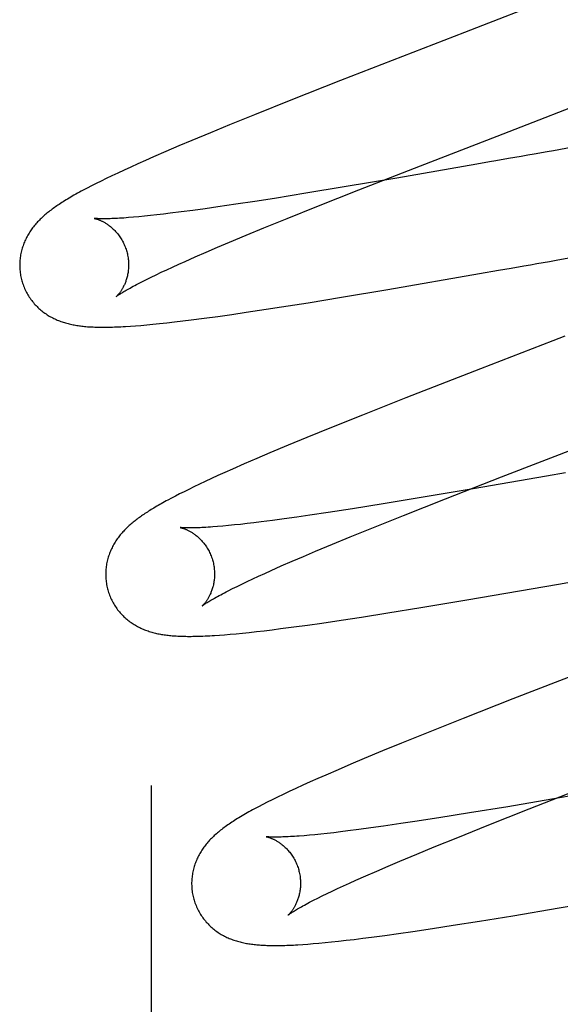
# Model space of a CAD drawing. Header units: inches. Extents: x 0 to 184, y 0 to 119.
# Tile 21 of 115: x 85.7766 to 85.8759, y 43.677 to 43.8579. Entities that reach past the tile are written whole.
import ezdxf

# ---------------------------------------------------------------- set-up
doc = ezdxf.new("R2010")
doc.units = ezdxf.units.IN
doc.header["$LTSCALE"] = 10.121375
doc.header["$MEASUREMENT"] = 0
doc.linetypes.add('HIDDEN', pattern=[0.2, 0.1, -0.1])
doc.layers.add('DEFAULT_2', color=8, linetype='HIDDEN')

msp = doc.modelspace()

# ---------------------------------------------------------------- linework, layer by layer
at = {"layer": 'DEFAULT_2', "color": 8, "linetype": 'HIDDEN'}
for p, q in [((85.80079, 47.76579), (85.80079, 42.26528)), ((85.83556, 43.84671), (85.82644, 43.84312)), ((85.82644, 43.84312), (85.81972, 43.84043)), ((85.81972, 43.84043), (85.81514, 43.83858)), ((85.81163, 43.83713), (85.80826, 43.83573)), ((85.81514, 43.83858), (85.81163, 43.83713)), ((85.80826, 43.83573), (85.80582, 43.8347)), ((85.80348, 43.8337), (85.8012, 43.83271)), ((85.80582, 43.8347), (85.80348, 43.8337)), ((85.87821, 43.83446), (85.87464, 43.83384)), ((85.79973, 43.83206), (85.79833, 43.83144)), ((85.8012, 43.83271), (85.79973, 43.83206)), ((85.86288, 43.83178), (85.86055, 43.83137)), ((85.79462, 43.82973), (85.79353, 43.82922)), ((85.79578, 43.83027), (85.79462, 43.82973)), ((85.79701, 43.83084), (85.79578, 43.83027)), ((85.79833, 43.83144), (85.79701, 43.83084)), ((85.83889, 43.82663), (85.84913, 43.83064)), ((85.86055, 43.83137), (85.84586, 43.82882)), ((85.79156, 43.82826), (85.79066, 43.82782)), ((85.79251, 43.82873), (85.79156, 43.82826)), ((85.79353, 43.82922), (85.79251, 43.82873)), ((85.84586, 43.82882), (85.83623, 43.82718)), ((85.78982, 43.82739), (85.78903, 43.82698)), ((85.79066, 43.82782), (85.78982, 43.82739)), ((85.83623, 43.82718), (85.82915, 43.82601)), ((85.83118, 43.82358), (85.83889, 43.82663)), ((85.81978, 43.82451), (85.81631, 43.82399)), ((85.82342, 43.82508), (85.81978, 43.82451)), ((85.82915, 43.82601), (85.82342, 43.82508)), ((85.80629, 43.82258), (85.80428, 43.82233)), ((85.80842, 43.82286), (85.80629, 43.82258)), ((85.81067, 43.82317), (85.80842, 43.82286)), ((85.81302, 43.8235), (85.81067, 43.82317)), ((85.81631, 43.82399), (85.81302, 43.8235)), ((85.82573, 43.82139), (85.83118, 43.82358)), ((85.7975, 43.82161), (85.79657, 43.82154)), ((85.79848, 43.8217), (85.7975, 43.82161)), ((85.79952, 43.8218), (85.79848, 43.8217)), ((85.80063, 43.82191), (85.79952, 43.8218)), ((85.80179, 43.82204), (85.80063, 43.82191)), ((85.80301, 43.82218), (85.80179, 43.82204)), ((85.80428, 43.82233), (85.80301, 43.82218)), ((85.82145, 43.81965), (85.82573, 43.82139)), ((85.8182, 43.81831), (85.82145, 43.81965)), ((85.81293, 43.81609), (85.81512, 43.81702)), ((85.81512, 43.81702), (85.8182, 43.81831)), ((85.80886, 43.81434), (85.81084, 43.8152)), ((85.81084, 43.8152), (85.81293, 43.81609)), ((85.80582, 43.81298), (85.807, 43.81351)), ((85.807, 43.81351), (85.80886, 43.81434)), ((85.87512, 43.81371), (85.87748, 43.81413)), ((85.80262, 43.8115), (85.80363, 43.81197)), ((85.80363, 43.81197), (85.8047, 43.81247)), ((85.8047, 43.81247), (85.80582, 43.81298)), ((85.86108, 43.81126), (85.86456, 43.81186)), ((85.86456, 43.81186), (85.86689, 43.81227)), ((85.86689, 43.81227), (85.86923, 43.81268)), ((85.79915, 43.8098), (85.79993, 43.81019)), ((85.79993, 43.81019), (85.80076, 43.81061)), ((85.80076, 43.81061), (85.80166, 43.81104)), ((85.80166, 43.81104), (85.80262, 43.8115)), ((85.8442, 43.80834), (85.86108, 43.81126)), ((85.83569, 43.80691), (85.8442, 43.80834)), ((85.82958, 43.80591), (85.83569, 43.80691)), ((85.81821, 43.80415), (85.82187, 43.8047)), ((85.82187, 43.8047), (85.8247, 43.80514)), ((85.8247, 43.80514), (85.82958, 43.80591)), ((85.80505, 43.80238), (85.80656, 43.80256)), ((85.80656, 43.80256), (85.80813, 43.80275)), ((85.80813, 43.80275), (85.81052, 43.80306)), ((85.81052, 43.80306), (85.813, 43.8034)), ((85.813, 43.8034), (85.81557, 43.80376)), ((85.81557, 43.80376), (85.81821, 43.80415)), ((85.79694, 43.8016), (85.79787, 43.80167)), ((85.79787, 43.80167), (85.79887, 43.80175)), ((85.79887, 43.80175), (85.79994, 43.80184)), ((85.79994, 43.80184), (85.80108, 43.80195)), ((85.80108, 43.80195), (85.80231, 43.80208)), ((85.80231, 43.80208), (85.80363, 43.80222)), ((85.80363, 43.80222), (85.80505, 43.80238)), ((85.86126, 43.79378), (85.84754, 43.78842)), ((85.84754, 43.78842), (85.83956, 43.78526)), ((85.83956, 43.78526), (85.83388, 43.78298)), ((85.83388, 43.78298), (85.82936, 43.78114)), ((85.82936, 43.78114), (85.82591, 43.77972)), ((85.82591, 43.77972), (85.82258, 43.77832)), ((85.82017, 43.77729), (85.81785, 43.7763)), ((85.82258, 43.77832), (85.82017, 43.77729)), ((85.81785, 43.7763), (85.81568, 43.77534)), ((85.81182, 43.7736), (85.81068, 43.77307)), ((85.81303, 43.77415), (85.81182, 43.7736)), ((85.81432, 43.77473), (85.81303, 43.77415)), ((85.81568, 43.77534), (85.81432, 43.77473)), ((85.85483, 43.7699), (85.86511, 43.77392)), ((85.87337, 43.77406), (85.8599, 43.77173)), ((85.87684, 43.77467), (85.87337, 43.77406)), ((85.80861, 43.77209), (85.80768, 43.77163)), ((85.80961, 43.77257), (85.80861, 43.77209)), ((85.81068, 43.77307), (85.80961, 43.77257)), ((85.80451, 43.77002), (85.80383, 43.76966)), ((85.80522, 43.77039), (85.80451, 43.77002)), ((85.80599, 43.77079), (85.80522, 43.77039)), ((85.8068, 43.7712), (85.80599, 43.77079)), ((85.80768, 43.77163), (85.8068, 43.7712)), ((85.85036, 43.77011), (85.84336, 43.76896)), ((85.8599, 43.77173), (85.85036, 43.77011)), ((85.84336, 43.76896), (85.83771, 43.76805)), ((85.84708, 43.76683), (85.85483, 43.7699)), ((85.8275, 43.76652), (85.82521, 43.7662)), ((85.8299, 43.76687), (85.8275, 43.76652)), ((85.83326, 43.76737), (85.8299, 43.76687)), ((85.83771, 43.76805), (85.83326, 43.76737)), ((85.84161, 43.76464), (85.84708, 43.76683)), ((85.81393, 43.76488), (85.81296, 43.76479)), ((85.81495, 43.76497), (85.81393, 43.76488)), ((85.81604, 43.76508), (85.81495, 43.76497)), ((85.81718, 43.7652), (85.81604, 43.76508)), ((85.81838, 43.76534), (85.81718, 43.7652)), ((85.81964, 43.76549), (85.81838, 43.76534)), ((85.82095, 43.76565), (85.81964, 43.76549)), ((85.82302, 43.76591), (85.82095, 43.76565)), ((85.82521, 43.7662), (85.82302, 43.76591)), ((85.8373, 43.76289), (85.84161, 43.76464)), ((85.83404, 43.76154), (85.8373, 43.76289)), ((85.83095, 43.76025), (85.83404, 43.76154)), ((85.82665, 43.75841), (85.82874, 43.75931)), ((85.82874, 43.75931), (85.83095, 43.76025)), ((85.82279, 43.75672), (85.82466, 43.75755)), ((85.82466, 43.75755), (85.82665, 43.75841)), ((85.81941, 43.75518), (85.82048, 43.75567)), ((85.82048, 43.75567), (85.82161, 43.75619)), ((85.82161, 43.75619), (85.82279, 43.75672)), ((85.8157, 43.75339), (85.81654, 43.75381)), ((85.81654, 43.75381), (85.81744, 43.75424)), ((85.81744, 43.75424), (85.8184, 43.7547)), ((85.8184, 43.7547), (85.81941, 43.75518)), ((85.85875, 43.75134), (85.87557, 43.75424)), ((85.87557, 43.75424), (85.88021, 43.75505)), ((85.81492, 43.753), (85.8157, 43.75339)), ((85.85029, 43.74992), (85.85875, 43.75134)), ((85.83938, 43.74817), (85.84422, 43.74894)), ((85.84422, 43.74894), (85.85029, 43.74992)), ((85.82697, 43.74636), (85.82949, 43.7467)), ((85.82949, 43.7467), (85.83208, 43.74707)), ((85.83208, 43.74707), (85.83566, 43.7476)), ((85.83566, 43.7476), (85.83938, 43.74817)), ((85.81329, 43.74485), (85.81426, 43.74493)), ((85.81426, 43.74493), (85.81529, 43.74501)), ((85.81529, 43.74501), (85.81638, 43.74511)), ((85.81638, 43.74511), (85.81755, 43.74523)), ((85.81755, 43.74523), (85.81879, 43.74536)), ((85.81879, 43.74536), (85.82011, 43.7455)), ((85.82011, 43.7455), (85.82151, 43.74566)), ((85.82151, 43.74566), (85.82298, 43.74584)), ((85.82298, 43.74584), (85.82453, 43.74604)), ((85.82453, 43.74604), (85.82697, 43.74636)), ((85.86718, 43.73314), (85.85806, 43.72955)), ((85.85806, 43.72955), (85.85134, 43.72686)), ((85.85134, 43.72686), (85.84676, 43.72501)), ((85.84676, 43.72501), (85.84325, 43.72357)), ((85.84325, 43.72357), (85.83988, 43.72216)), ((85.83745, 43.72114), (85.83509, 43.72013)), ((85.83988, 43.72216), (85.83745, 43.72114)), ((85.83509, 43.72013), (85.83281, 43.71914)), ((85.82994, 43.71787), (85.82859, 43.71726)), ((85.83134, 43.71849), (85.82994, 43.71787)), ((85.83281, 43.71914), (85.83134, 43.71849)), ((85.82611, 43.71611), (85.82499, 43.71558)), ((85.82732, 43.71667), (85.82611, 43.71611)), ((85.82859, 43.71726), (85.82732, 43.71667)), ((85.8702, 43.71295), (85.88045, 43.71696)), ((85.88921, 43.71728), (85.87576, 43.71495)), ((85.82209, 43.71416), (85.82126, 43.71373)), ((85.82299, 43.7146), (85.82209, 43.71416)), ((85.82395, 43.71508), (85.82299, 43.7146)), ((85.82499, 43.71558), (85.82395, 43.71508)), ((85.87576, 43.71495), (85.86624, 43.71333)), ((85.82126, 43.71373), (85.82047, 43.71332)), ((85.85925, 43.71218), (85.8536, 43.71128)), ((85.86624, 43.71333), (85.85925, 43.71218)), ((85.86249, 43.70989), (85.8702, 43.71295)), ((85.84916, 43.71059), (85.84663, 43.71022)), ((85.8536, 43.71128), (85.84916, 43.71059)), ((85.83428, 43.70856), (85.83307, 43.70842)), ((85.83554, 43.70871), (85.83428, 43.70856)), ((85.83685, 43.70887), (85.83554, 43.70871)), ((85.83892, 43.70914), (85.83685, 43.70887)), ((85.84111, 43.70943), (85.83892, 43.70914)), ((85.8434, 43.70975), (85.84111, 43.70943)), ((85.84663, 43.71022), (85.8434, 43.70975)), ((85.85705, 43.7077), (85.86249, 43.70989)), ((85.82981, 43.70809), (85.82884, 43.70801)), ((85.83084, 43.70819), (85.82981, 43.70809)), ((85.83193, 43.7083), (85.83084, 43.70819)), ((85.83307, 43.70842), (85.83193, 43.7083)), ((85.85276, 43.70596), (85.85705, 43.7077)), ((85.84952, 43.70462), (85.85276, 43.70596)), ((85.84426, 43.70241), (85.84645, 43.70333)), ((85.84645, 43.70333), (85.84952, 43.70462)), ((85.84021, 43.70065), (85.84218, 43.70151)), ((85.84218, 43.70151), (85.84426, 43.70241)), ((85.83719, 43.6993), (85.83836, 43.69983)), ((85.83836, 43.69983), (85.84021, 43.70065)), ((85.83306, 43.69737), (85.83401, 43.69783)), ((85.83401, 43.69783), (85.83501, 43.6983)), ((85.83501, 43.6983), (85.83607, 43.69879)), ((85.83607, 43.69879), (85.83719, 43.6993)), ((85.8757, 43.69474), (85.89258, 43.69766)), ((85.83058, 43.69614), (85.83134, 43.69653)), ((85.83134, 43.69653), (85.83217, 43.69694)), ((85.83217, 43.69694), (85.83306, 43.69737)), ((85.86718, 43.69331), (85.8757, 43.69474)), ((85.8562, 43.69154), (85.86108, 43.69232)), ((85.86108, 43.69232), (85.86718, 43.69331)), ((85.84621, 43.69004), (85.84883, 43.69042)), ((85.84883, 43.69042), (85.85244, 43.69096)), ((85.85244, 43.69096), (85.8562, 43.69154)), ((85.83389, 43.68849), (85.83518, 43.68863)), ((85.83518, 43.68863), (85.83657, 43.68879)), ((85.83657, 43.68879), (85.83806, 43.68896)), ((85.83806, 43.68896), (85.83962, 43.68916)), ((85.83962, 43.68916), (85.84122, 43.68936)), ((85.84122, 43.68936), (85.84367, 43.68969)), ((85.84367, 43.68969), (85.84621, 43.69004)), ((85.8286, 43.68803), (85.82953, 43.6881)), ((85.82953, 43.6881), (85.83052, 43.68818)), ((85.83052, 43.68818), (85.83157, 43.68827)), ((85.83157, 43.68827), (85.83269, 43.68837)), ((85.83269, 43.68837), (85.83389, 43.68849))]:
    msp.add_line(p, q, dxfattribs=at)
for points in [[(85.87172, 43.86073), (85.86164, 43.85683), (85.86052, 43.8564), (85.8594, 43.85596), (85.85829, 43.85553), (85.83556, 43.84671)], [(85.84913, 43.83064), (85.86538, 43.83694), (85.86649, 43.83737), (85.8676, 43.8378), (85.86872, 43.83823), (85.89335, 43.84779)], [(85.87464, 43.83384), (85.87346, 43.83363), (85.87109, 43.83322)], [(85.86638, 43.83239), (85.86404, 43.83198), (85.86288, 43.83178)], [(85.87109, 43.83322), (85.86991, 43.83301), (85.86873, 43.8328), (85.86756, 43.8326), (85.86638, 43.83239)], [(85.78903, 43.82698), (85.78865, 43.82678), (85.78828, 43.82658), (85.78793, 43.82639), (85.78758, 43.8262), (85.78724, 43.82601), (85.78691, 43.82583), (85.78659, 43.82565), (85.78628, 43.82547), (85.78598, 43.8253), (85.78569, 43.82512), (85.78541, 43.82496), (85.78513, 43.82479), (85.78486, 43.82462), (85.7846, 43.82446), (85.78435, 43.8243), (85.7841, 43.82414), (85.78387, 43.82398), (85.78363, 43.82383), (85.78341, 43.82368), (85.78319, 43.82353), (85.78298, 43.82338), (85.78277, 43.82323), (85.78257, 43.82308), (85.78237, 43.82293), (85.78218, 43.82278), (85.78199, 43.82263), (85.7818, 43.82248), (85.78161, 43.82233), (85.78143, 43.82218), (85.78125, 43.82203), (85.78108, 43.82188), (85.7809, 43.82172), (85.78073, 43.82156), (85.78056, 43.8214), (85.78039, 43.82124), (85.78023, 43.82107), (85.78007, 43.82091), (85.77991, 43.82074), (85.77975, 43.82056), (85.77959, 43.82039), (85.77944, 43.82021), (85.77929, 43.82003), (85.77915, 43.81985), (85.779, 43.81966), (85.77887, 43.81948), (85.77873, 43.81929), (85.7786, 43.8191), (85.77847, 43.81891), (85.77835, 43.81871), (85.77823, 43.81851), (85.77811, 43.81831), (85.77799, 43.8181), (85.77788, 43.81789), (85.77778, 43.81768), (85.77767, 43.81747), (85.77757, 43.81725), (85.77748, 43.81703), (85.77739, 43.81682), (85.77731, 43.81659), (85.77723, 43.81637), (85.77715, 43.81614), (85.77708, 43.81591), (85.77701, 43.81568), (85.77695, 43.81544), (85.77689, 43.8152), (85.77684, 43.81496), (85.77679, 43.81472), (85.77675, 43.81447), (85.77671, 43.81423), (85.77668, 43.81398), (85.77666, 43.81373), (85.77664, 43.81347), (85.77663, 43.81322), (85.77662, 43.81296), (85.77662, 43.81271), (85.77662, 43.81245), (85.77664, 43.81219), (85.77665, 43.81194), (85.77668, 43.81168), (85.77671, 43.81142), (85.77674, 43.81117), (85.77679, 43.81091), (85.77683, 43.81066), (85.77689, 43.8104), (85.77695, 43.81015), (85.77701, 43.80994)], [(85.79033, 43.82139), (85.79032, 43.8214), (85.79033, 43.82139), (85.79034, 43.82139), (85.79037, 43.82139), (85.7904, 43.82138), (85.79043, 43.82137), (85.79047, 43.82136), (85.79052, 43.82135), (85.79057, 43.82134), (85.79063, 43.82132), (85.7907, 43.8213), (85.79077, 43.82128), (85.79084, 43.82126), (85.79092, 43.82123), (85.791, 43.8212), (85.79109, 43.82117), (85.79118, 43.82114), (85.79127, 43.8211), (85.79137, 43.82106), (85.79147, 43.82102), (85.79157, 43.82097), (85.79168, 43.82092), (85.79178, 43.82087), (85.7919, 43.82081), (85.79201, 43.82075), (85.79213, 43.82069), (85.79224, 43.82062), (85.79236, 43.82055), (85.79249, 43.82047), (85.79261, 43.82039), (85.79274, 43.8203), (85.79287, 43.82021), (85.793, 43.82011), (85.79313, 43.82001), (85.79327, 43.81991), (85.7934, 43.8198), (85.79354, 43.81968), (85.79367, 43.81956), (85.79381, 43.81943), (85.79395, 43.8193), (85.79408, 43.81916), (85.79422, 43.81901), (85.79436, 43.81886), (85.79449, 43.8187), (85.79463, 43.81854), (85.79476, 43.81837), (85.79489, 43.81819), (85.79501, 43.81801), (85.79514, 43.81783), (85.79526, 43.81764), (85.79537, 43.81744), (85.79549, 43.81724), (85.7956, 43.81704), (85.7957, 43.81683), (85.7958, 43.81661), (85.79589, 43.8164), (85.79598, 43.81618), (85.79607, 43.81595), (85.79615, 43.81573), (85.79622, 43.8155), (85.79628, 43.8153)], [(85.79657, 43.82154), (85.79572, 43.82147), (85.79531, 43.82145), (85.79492, 43.82142), (85.79455, 43.8214), (85.79419, 43.82138), (85.79386, 43.82137), (85.79354, 43.82135), (85.79324, 43.82134), (85.79296, 43.82134), (85.7927, 43.82133), (85.79245, 43.82133), (85.79222, 43.82132), (85.792, 43.82132), (85.7918, 43.82132), (85.79161, 43.82132), (85.79144, 43.82133), (85.79128, 43.82133), (85.79113, 43.82134), (85.791, 43.82134), (85.79088, 43.82135), (85.79077, 43.82135), (85.79068, 43.82136), (85.79059, 43.82137), (85.79052, 43.82137), (85.79047, 43.82138), (85.79042, 43.82138), (85.79038, 43.82139), (85.79035, 43.82139), (85.79033, 43.82139), (85.79033, 43.82139)], [(85.79628, 43.8153), (85.79633, 43.8151), (85.79639, 43.81487), (85.79644, 43.81463), (85.79648, 43.8144), (85.79652, 43.81416), (85.79655, 43.81393), (85.79657, 43.8137), (85.79659, 43.81346), (85.7966, 43.81323), (85.79661, 43.813), (85.79661, 43.81278), (85.79661, 43.81255), (85.7966, 43.81233), (85.79658, 43.81211), (85.79656, 43.81189), (85.79654, 43.81168), (85.79651, 43.81147), (85.79647, 43.81127), (85.79644, 43.81107), (85.79639, 43.81087), (85.79635, 43.81068), (85.7963, 43.81049), (85.79625, 43.81031), (85.7962, 43.81014), (85.79614, 43.80997), (85.79608, 43.80981), (85.79603, 43.80965), (85.79596, 43.80949), (85.7959, 43.80934), (85.79584, 43.8092), (85.79577, 43.80906), (85.79571, 43.80892), (85.79564, 43.80879), (85.79558, 43.80867), (85.79551, 43.80855), (85.79544, 43.80844), (85.79538, 43.80832), (85.79531, 43.80822), (85.79525, 43.80812), (85.79518, 43.80802), (85.79512, 43.80793), (85.79506, 43.80784), (85.79499, 43.80775), (85.79493, 43.80767), (85.79487, 43.8076), (85.79482, 43.80752), (85.79476, 43.80746), (85.79471, 43.80739), (85.79465, 43.80733), (85.79461, 43.80728), (85.79456, 43.80723), (85.79452, 43.80719), (85.79448, 43.80714), (85.79444, 43.80711), (85.79441, 43.80708), (85.79438, 43.80705), (85.79436, 43.80703), (85.79434, 43.80702), (85.79433, 43.80701), (85.79433, 43.807)], [(85.86923, 43.81268), (85.87041, 43.81289), (85.87158, 43.8131), (85.87276, 43.8133), (85.87394, 43.81351), (85.87512, 43.81371)], [(85.77701, 43.80994), (85.77707, 43.80973), (85.77715, 43.80948), (85.77723, 43.80923), (85.77732, 43.80899), (85.77742, 43.80875), (85.77752, 43.80851), (85.77762, 43.80828), (85.77774, 43.80804), (85.77785, 43.80781), (85.77798, 43.80759), (85.7781, 43.80737), (85.77824, 43.80715), (85.77838, 43.80693), (85.77852, 43.80672), (85.77866, 43.80652), (85.77882, 43.80631), (85.77897, 43.80612), (85.77913, 43.80592), (85.77929, 43.80573), (85.77946, 43.80555), (85.77963, 43.80537), (85.7798, 43.8052), (85.77997, 43.80503), (85.78015, 43.80486), (85.78033, 43.8047), (85.78051, 43.80455), (85.7807, 43.8044), (85.78088, 43.80425), (85.78107, 43.80411), (85.78126, 43.80397), (85.78146, 43.80384), (85.78166, 43.80371), (85.78186, 43.80358), (85.78206, 43.80346), (85.78226, 43.80334), (85.78247, 43.80323), (85.78268, 43.80312), (85.78289, 43.80302), (85.7831, 43.80292), (85.78331, 43.80282), (85.78352, 43.80273), (85.78373, 43.80264), (85.78395, 43.80256), (85.78417, 43.80248), (85.78439, 43.8024), (85.78461, 43.80233), (85.78483, 43.80226), (85.78505, 43.80219), (85.78528, 43.80213), (85.7855, 43.80207), (85.78573, 43.80201), (85.78596, 43.80196), (85.78619, 43.80191), (85.78641, 43.80186), (85.78664, 43.80182), (85.78687, 43.80178), (85.78711, 43.80174), (85.78734, 43.8017), (85.78758, 43.80167), (85.78781, 43.80164), (85.78805, 43.80161), (85.78829, 43.80158), (85.78854, 43.80156), (85.78879, 43.80153), (85.78904, 43.80151), (85.7893, 43.80149), (85.78957, 43.80148), (85.78984, 43.80146), (85.79012, 43.80145), (85.7904, 43.80144), (85.7907, 43.80143), (85.791, 43.80142), (85.7913, 43.80142), (85.79162, 43.80141), (85.79194, 43.80141), (85.79227, 43.80141), (85.7926, 43.80142), (85.79295, 43.80142), (85.7933, 43.80143), (85.79367, 43.80144), (85.79404, 43.80145), (85.79442, 43.80147), (85.79481, 43.80148), (85.79522, 43.8015), (85.79563, 43.80152), (85.79605, 43.80155), (85.79694, 43.8016)], [(85.79433, 43.807), (85.79433, 43.807), (85.79433, 43.80701), (85.79435, 43.80702), (85.79437, 43.80703), (85.7944, 43.80706), (85.79444, 43.80709), (85.79448, 43.80712), (85.79454, 43.80716), (85.79461, 43.80721), (85.79469, 43.80727), (85.79478, 43.80733), (85.79488, 43.80739), (85.79499, 43.80747), (85.79512, 43.80755), (85.79526, 43.80764), (85.79541, 43.80774), (85.79558, 43.80784), (85.79576, 43.80795), (85.79596, 43.80807), (85.79617, 43.80819), (85.7964, 43.80833), (85.79665, 43.80846), (85.7969, 43.80861), (85.79718, 43.80876), (85.79747, 43.80892), (85.79777, 43.80908), (85.79809, 43.80925), (85.79843, 43.80943), (85.79878, 43.80961), (85.79915, 43.8098)], [(85.87674, 43.79977), (85.8745, 43.7989), (85.86126, 43.79378)], [(85.86511, 43.77392), (85.88144, 43.78025), (85.88255, 43.78068), (85.88367, 43.78111), (85.88479, 43.78154), (85.89603, 43.7859)], [(85.80383, 43.76966), (85.80351, 43.76949), (85.8032, 43.76932), (85.8029, 43.76915), (85.80261, 43.76899), (85.80233, 43.76883), (85.80205, 43.76867), (85.80178, 43.76851), (85.80152, 43.76836), (85.80126, 43.7682), (85.80102, 43.76805), (85.80077, 43.7679), (85.80053, 43.76776), (85.8003, 43.76761), (85.80007, 43.76746), (85.79985, 43.76732), (85.79963, 43.76717), (85.79941, 43.76703), (85.7992, 43.76689), (85.79899, 43.76674), (85.79879, 43.7666), (85.79859, 43.76645), (85.79839, 43.76631), (85.79819, 43.76616), (85.798, 43.76602), (85.79781, 43.76587), (85.79763, 43.76572), (85.79744, 43.76557), (85.79726, 43.76542), (85.79708, 43.76527), (85.7969, 43.76511), (85.79673, 43.76496), (85.79655, 43.7648), (85.79638, 43.76464), (85.79621, 43.76448), (85.79605, 43.76431), (85.79588, 43.76414), (85.79572, 43.76397), (85.79556, 43.7638), (85.79541, 43.76362), (85.79525, 43.76344), (85.7951, 43.76326), (85.79496, 43.76308), (85.79482, 43.7629), (85.79468, 43.76271), (85.79454, 43.76252), (85.79441, 43.76233), (85.79428, 43.76214), (85.79415, 43.76194), (85.79403, 43.76174), (85.79391, 43.76154), (85.7938, 43.76133), (85.79368, 43.76112), (85.79358, 43.76091), (85.79347, 43.7607), (85.79337, 43.76048), (85.79328, 43.76026), (85.79319, 43.76004), (85.7931, 43.75982), (85.79302, 43.7596), (85.79295, 43.75937), (85.79287, 43.75914), (85.79281, 43.75891), (85.79274, 43.75867), (85.79269, 43.75843), (85.79263, 43.75819), (85.79259, 43.75794), (85.79254, 43.7577), (85.79251, 43.75745), (85.79248, 43.7572), (85.79245, 43.75695), (85.79243, 43.75669), (85.79242, 43.75644), (85.79241, 43.75618), (85.79241, 43.75593), (85.79241, 43.75567), (85.79243, 43.75541), (85.79244, 43.75515), (85.79247, 43.75489), (85.7925, 43.75464), (85.79253, 43.75438), (85.79258, 43.75412), (85.79263, 43.75387), (85.79268, 43.75361), (85.79274, 43.75336), (85.7928, 43.75315)], [(85.80612, 43.7646), (85.80612, 43.7646), (85.80611, 43.7646), (85.80612, 43.7646), (85.80613, 43.7646), (85.80616, 43.7646), (85.80618, 43.76459), (85.80622, 43.76458), (85.80626, 43.76457), (85.80631, 43.76456), (85.80636, 43.76455), (85.80642, 43.76453), (85.80648, 43.76451), (85.80655, 43.76449), (85.80663, 43.76447), (85.8067, 43.76444), (85.80679, 43.76441), (85.80687, 43.76438), (85.80696, 43.76435), (85.80706, 43.76431), (85.80715, 43.76427), (85.80725, 43.76423), (85.80735, 43.76418), (85.80746, 43.76413), (85.80757, 43.76408), (85.80768, 43.76402), (85.80779, 43.76396), (85.80791, 43.7639), (85.80803, 43.76383), (85.80815, 43.76376), (85.80827, 43.76368), (85.8084, 43.7636), (85.80853, 43.76351), (85.80865, 43.76342), (85.80879, 43.76333), (85.80892, 43.76323), (85.80905, 43.76312), (85.80919, 43.76301), (85.80932, 43.76289), (85.80946, 43.76277), (85.80959, 43.76265), (85.80973, 43.76251), (85.80987, 43.76237), (85.81001, 43.76223), (85.81014, 43.76207), (85.81028, 43.76191), (85.81041, 43.76175), (85.81054, 43.76158), (85.81067, 43.76141), (85.8108, 43.76123), (85.81093, 43.76104), (85.81105, 43.76085), (85.81116, 43.76065), (85.81128, 43.76045), (85.81139, 43.76025), (85.81149, 43.76004), (85.81159, 43.75982), (85.81168, 43.75961), (85.81177, 43.75939), (85.81186, 43.75916), (85.81194, 43.75894), (85.81201, 43.75871), (85.81207, 43.75851)], [(85.81296, 43.76479), (85.81206, 43.76472), (85.81163, 43.76469), (85.81122, 43.76466), (85.81083, 43.76464), (85.81045, 43.76462), (85.81009, 43.7646), (85.80974, 43.76458), (85.80942, 43.76457), (85.80911, 43.76456), (85.80882, 43.76455), (85.80854, 43.76454), (85.80829, 43.76454), (85.80805, 43.76453), (85.80783, 43.76453), (85.80762, 43.76453), (85.80743, 43.76453), (85.80725, 43.76454), (85.80709, 43.76454), (85.80694, 43.76454), (85.80681, 43.76455), (85.80668, 43.76456), (85.80658, 43.76456), (85.80648, 43.76457), (85.80639, 43.76457), (85.80632, 43.76458), (85.80626, 43.76459), (85.80621, 43.76459), (85.80617, 43.7646), (85.80615, 43.7646), (85.80613, 43.7646), (85.80612, 43.7646)], [(85.81207, 43.75851), (85.81212, 43.75831), (85.81218, 43.75807), (85.81223, 43.75784), (85.81227, 43.7576), (85.81231, 43.75737), (85.81234, 43.75713), (85.81236, 43.7569), (85.81238, 43.75667), (85.81239, 43.75643), (85.8124, 43.7562), (85.8124, 43.75598), (85.8124, 43.75575), (85.81239, 43.75553), (85.81237, 43.75531), (85.81235, 43.75509), (85.81233, 43.75488), (85.8123, 43.75467), (85.81226, 43.75446), (85.81222, 43.75426), (85.81218, 43.75406), (85.81214, 43.75387), (85.81209, 43.75369), (85.81204, 43.75351), (85.81198, 43.75333), (85.81193, 43.75316), (85.81187, 43.753), (85.81181, 43.75284), (85.81175, 43.75269), (85.81169, 43.75254), (85.81162, 43.75239), (85.81156, 43.75225), (85.81149, 43.75212), (85.81143, 43.75199), (85.81136, 43.75186), (85.81129, 43.75174), (85.81123, 43.75163), (85.81116, 43.75152), (85.81109, 43.75141), (85.81103, 43.75131), (85.81096, 43.75121), (85.8109, 43.75112), (85.81084, 43.75103), (85.81078, 43.75095), (85.81071, 43.75087), (85.81065, 43.75079), (85.8106, 43.75072), (85.81054, 43.75065), (85.81049, 43.75059), (85.81044, 43.75053), (85.81039, 43.75048), (85.81034, 43.75043), (85.8103, 43.75039), (85.81026, 43.75035), (85.81023, 43.75031), (85.8102, 43.75028), (85.81017, 43.75026), (85.81015, 43.75024), (85.81013, 43.75022), (85.81012, 43.75021), (85.81012, 43.75021)], [(85.7928, 43.75315), (85.79286, 43.75293), (85.79294, 43.75269), (85.79302, 43.75244), (85.79311, 43.7522), (85.79321, 43.75196), (85.79331, 43.75172), (85.79342, 43.75148), (85.79353, 43.75125), (85.79365, 43.75102), (85.79377, 43.75079), (85.7939, 43.75057), (85.79403, 43.75035), (85.79417, 43.75014), (85.79431, 43.74993), (85.79446, 43.74972), (85.79461, 43.74952), (85.79476, 43.74932), (85.79492, 43.74913), (85.79508, 43.74894), (85.79525, 43.74875), (85.79542, 43.74858), (85.79559, 43.7484), (85.79577, 43.74823), (85.79594, 43.74807), (85.79612, 43.74791), (85.79631, 43.74775), (85.79649, 43.7476), (85.79668, 43.74745), (85.79687, 43.74731), (85.79706, 43.74717), (85.79726, 43.74704), (85.79745, 43.74691), (85.79766, 43.74679), (85.79786, 43.74666), (85.79806, 43.74655), (85.79827, 43.74643), (85.79848, 43.74633), (85.79869, 43.74622), (85.79889, 43.74612), (85.79911, 43.74603), (85.79932, 43.74594), (85.79953, 43.74585), (85.79975, 43.74576), (85.79997, 43.74568), (85.80019, 43.74561), (85.80041, 43.74553), (85.80063, 43.74546), (85.80086, 43.7454), (85.80108, 43.74533), (85.80131, 43.74527), (85.80153, 43.74522), (85.80176, 43.74516), (85.80199, 43.74511), (85.80222, 43.74507), (85.80245, 43.74502), (85.80268, 43.74498), (85.80291, 43.74494), (85.80314, 43.74491), (85.80338, 43.74488), (85.80362, 43.74484), (85.80386, 43.74482), (85.8041, 43.74479), (85.80435, 43.74476), (85.8046, 43.74474), (85.80485, 43.74472), (85.80511, 43.7447), (85.80538, 43.74469), (85.80565, 43.74467), (85.80593, 43.74466), (85.80622, 43.74465), (85.80652, 43.74464), (85.80682, 43.74463), (85.80713, 43.74463), (85.80744, 43.74462), (85.80777, 43.74462), (85.8081, 43.74462), (85.80844, 43.74463), (85.80879, 43.74463), (85.80915, 43.74464), (85.80952, 43.74465), (85.8099, 43.74466), (85.81028, 43.74468), (85.81068, 43.7447), (85.81109, 43.74472), (85.81151, 43.74474), (85.81194, 43.74476), (85.81238, 43.74479), (85.81329, 43.74485)], [(85.81012, 43.75021), (85.81013, 43.75022), (85.81014, 43.75023), (85.81016, 43.75025), (85.81019, 43.75027), (85.81023, 43.7503), (85.81028, 43.75033), (85.81034, 43.75038), (85.81041, 43.75043), (85.81049, 43.75048), (85.81058, 43.75054), (85.81068, 43.75061), (85.8108, 43.75069), (85.81092, 43.75077), (85.81106, 43.75086), (85.81121, 43.75095), (85.81138, 43.75105), (85.81156, 43.75116), (85.81175, 43.75128), (85.81196, 43.7514), (85.81218, 43.75153), (85.81242, 43.75166), (85.81268, 43.75181), (85.81295, 43.75196), (85.81324, 43.75211), (85.81354, 43.75228), (85.81386, 43.75245), (85.8142, 43.75263), (85.81455, 43.75281), (85.81492, 43.753)], [(85.90333, 43.74716), (85.89325, 43.74326), (85.89213, 43.74283), (85.89102, 43.74239), (85.8899, 43.74196), (85.86718, 43.73314)], [(85.82047, 43.71332), (85.8201, 43.71312), (85.81973, 43.71293), (85.81938, 43.71274), (85.81904, 43.71255), (85.81871, 43.71237), (85.81838, 43.71218), (85.81807, 43.71201), (85.81776, 43.71183), (85.81746, 43.71165), (85.81717, 43.71148), (85.81689, 43.71131), (85.81661, 43.71114), (85.81634, 43.71097), (85.81607, 43.71081), (85.81581, 43.71064), (85.81556, 43.71048), (85.81531, 43.71031), (85.81507, 43.71015), (85.81483, 43.70999), (85.8146, 43.70982), (85.81438, 43.70966), (85.81415, 43.7095), (85.81394, 43.70934), (85.81372, 43.70917), (85.81352, 43.70901), (85.81331, 43.70885), (85.81311, 43.70868), (85.81292, 43.70852), (85.81273, 43.70835), (85.81254, 43.70819), (85.81236, 43.70802), (85.81218, 43.70785), (85.812, 43.70768), (85.81183, 43.70751), (85.81166, 43.70734), (85.8115, 43.70717), (85.81134, 43.70699), (85.81118, 43.70681), (85.81103, 43.70663), (85.81088, 43.70645), (85.81073, 43.70627), (85.81059, 43.70608), (85.81045, 43.7059), (85.81032, 43.70571), (85.81018, 43.70552), (85.81005, 43.70532), (85.80993, 43.70513), (85.80981, 43.70493), (85.80969, 43.70472), (85.80957, 43.70451), (85.80946, 43.70431), (85.80935, 43.70409), (85.80925, 43.70388), (85.80915, 43.70367), (85.80906, 43.70345), (85.80897, 43.70323), (85.80889, 43.70301), (85.80881, 43.70278), (85.80873, 43.70256), (85.80866, 43.70233), (85.80859, 43.70209), (85.80853, 43.70186), (85.80847, 43.70162), (85.80842, 43.70138), (85.80837, 43.70114), (85.80833, 43.70089), (85.8083, 43.70064), (85.80827, 43.70039), (85.80824, 43.70014), (85.80822, 43.69989), (85.80821, 43.69964), (85.8082, 43.69938), (85.8082, 43.69913), (85.80821, 43.69887), (85.80822, 43.69861), (85.80823, 43.69836), (85.80826, 43.6981), (85.80829, 43.69784), (85.80832, 43.69758), (85.80837, 43.69733), (85.80842, 43.69707), (85.80847, 43.69682), (85.80853, 43.69657), (85.80859, 43.69636)], [(85.82884, 43.70801), (85.82794, 43.70794), (85.82751, 43.70791), (85.82709, 43.70788), (85.8267, 43.70785), (85.82632, 43.70783), (85.82595, 43.70781), (85.82561, 43.70779), (85.82528, 43.70778), (85.82496, 43.70777), (85.82466, 43.70776), (85.82438, 43.70775), (85.82412, 43.70774), (85.82387, 43.70774), (85.82364, 43.70774), (85.82342, 43.70774), (85.82322, 43.70774), (85.82304, 43.70774), (85.82288, 43.70775), (85.82273, 43.70775), (85.82259, 43.70776), (85.82247, 43.70776), (85.82236, 43.70777), (85.82227, 43.70778), (85.82218, 43.70778), (85.82211, 43.70779), (85.82205, 43.7078), (85.822, 43.7078), (85.82196, 43.70781), (85.82194, 43.70781), (85.82192, 43.70781), (85.82191, 43.70781)], [(85.82191, 43.70781), (85.82191, 43.70781), (85.82191, 43.70781), (85.82193, 43.70781), (85.82195, 43.7078), (85.82198, 43.7078), (85.82201, 43.70779), (85.82206, 43.70778), (85.8221, 43.70777), (85.82216, 43.70776), (85.82222, 43.70774), (85.82228, 43.70772), (85.82235, 43.7077), (85.82242, 43.70768), (85.8225, 43.70765), (85.82259, 43.70762), (85.82267, 43.70759), (85.82276, 43.70755), (85.82286, 43.70752), (85.82295, 43.70748), (85.82305, 43.70743), (85.82316, 43.70739), (85.82326, 43.70734), (85.82337, 43.70728), (85.82348, 43.70723), (85.82359, 43.70717), (85.82371, 43.7071), (85.82383, 43.70703), (85.82395, 43.70696), (85.82407, 43.70688), (85.8242, 43.7068), (85.82432, 43.70672), (85.82445, 43.70663), (85.82459, 43.70653), (85.82472, 43.70643), (85.82485, 43.70632), (85.82499, 43.70621), (85.82512, 43.7061), (85.82526, 43.70598), (85.82539, 43.70585), (85.82553, 43.70571), (85.82567, 43.70557), (85.8258, 43.70543), (85.82594, 43.70528), (85.82607, 43.70512), (85.82621, 43.70495), (85.82634, 43.70478), (85.82647, 43.70461), (85.8266, 43.70443), (85.82672, 43.70424), (85.82684, 43.70405), (85.82696, 43.70386), (85.82707, 43.70366), (85.82718, 43.70345), (85.82728, 43.70324), (85.82738, 43.70303), (85.82748, 43.70281), (85.82757, 43.70259), (85.82765, 43.70237), (85.82773, 43.70214), (85.8278, 43.70191), (85.82786, 43.70171)], [(85.82786, 43.70171), (85.82791, 43.70152), (85.82797, 43.70128), (85.82802, 43.70105), (85.82806, 43.70081), (85.8281, 43.70058), (85.82813, 43.70034), (85.82815, 43.70011), (85.82817, 43.69988), (85.82819, 43.69964), (85.82819, 43.69941), (85.82819, 43.69918), (85.82819, 43.69896), (85.82818, 43.69873), (85.82816, 43.69851), (85.82814, 43.6983), (85.82812, 43.69809), (85.82809, 43.69788), (85.82805, 43.69767), (85.82802, 43.69747), (85.82797, 43.69728), (85.82793, 43.69709), (85.82788, 43.6969), (85.82783, 43.69672), (85.82778, 43.69655), (85.82772, 43.69638), (85.82766, 43.69622), (85.8276, 43.69606), (85.82754, 43.6959), (85.82748, 43.69575), (85.82742, 43.69561), (85.82735, 43.69547), (85.82729, 43.69533), (85.82722, 43.6952), (85.82715, 43.69508), (85.82709, 43.69496), (85.82702, 43.69484), (85.82696, 43.69473), (85.82689, 43.69463), (85.82682, 43.69453), (85.82676, 43.69443), (85.8267, 43.69434), (85.82663, 43.69425), (85.82657, 43.69416), (85.82651, 43.69408), (85.82645, 43.69401), (85.82639, 43.69393), (85.82634, 43.69387), (85.82628, 43.6938), (85.82623, 43.69374), (85.82618, 43.69369), (85.82614, 43.69364), (85.82609, 43.6936), (85.82605, 43.69356), (85.82602, 43.69352), (85.82599, 43.69349), (85.82596, 43.69347), (85.82594, 43.69345), (85.82592, 43.69343), (85.82591, 43.69342), (85.82591, 43.69342)], [(85.80859, 43.69636), (85.80865, 43.69614), (85.80873, 43.6959), (85.80881, 43.69565), (85.8089, 43.69541), (85.809, 43.69517), (85.8091, 43.69493), (85.80921, 43.69469), (85.80932, 43.69446), (85.80944, 43.69423), (85.80956, 43.694), (85.80969, 43.69378), (85.80982, 43.69356), (85.80996, 43.69335), (85.8101, 43.69314), (85.81025, 43.69293), (85.8104, 43.69273), (85.81055, 43.69253), (85.81071, 43.69234), (85.81087, 43.69215), (85.81104, 43.69197), (85.81121, 43.69179), (85.81138, 43.69161), (85.81156, 43.69144), (85.81173, 43.69128), (85.81191, 43.69112), (85.81209, 43.69096), (85.81228, 43.69081), (85.81247, 43.69067), (85.81266, 43.69052), (85.81285, 43.69039), (85.81304, 43.69025), (85.81324, 43.69012), (85.81344, 43.69), (85.81364, 43.68988), (85.81385, 43.68976), (85.81406, 43.68965), (85.81426, 43.68954), (85.81447, 43.68943), (85.81468, 43.68933), (85.81489, 43.68924), (85.8151, 43.68915), (85.81532, 43.68906), (85.81553, 43.68897), (85.81575, 43.68889), (85.81597, 43.68882), (85.81619, 43.68874), (85.81641, 43.68867), (85.81664, 43.68861), (85.81686, 43.68854), (85.81709, 43.68848), (85.81732, 43.68843), (85.81755, 43.68837), (85.81777, 43.68832), (85.818, 43.68828), (85.81824, 43.68823), (85.81847, 43.68819), (85.8187, 43.68815), (85.81894, 43.68812), (85.81917, 43.68808), (85.81941, 43.68805), (85.81965, 43.68802), (85.8199, 43.688), (85.82015, 43.68797), (85.8204, 43.68795), (85.82066, 43.68793), (85.82092, 43.68791), (85.82119, 43.68789), (85.82146, 43.68788), (85.82174, 43.68787), (85.82203, 43.68785), (85.82232, 43.68785), (85.82262, 43.68784), (85.82293, 43.68783), (85.82325, 43.68783), (85.82357, 43.68783), (85.8239, 43.68783), (85.82424, 43.68784), (85.82459, 43.68784), (85.82495, 43.68785), (85.82532, 43.68786), (85.82569, 43.68787), (85.82608, 43.68789), (85.82647, 43.6879), (85.82688, 43.68792), (85.82729, 43.68795), (85.82772, 43.68797), (85.8286, 43.68803)], [(85.82591, 43.69342), (85.82591, 43.69342), (85.82592, 43.69343), (85.82594, 43.69344), (85.82596, 43.69346), (85.82599, 43.69348), (85.82604, 43.69352), (85.82609, 43.69355), (85.82615, 43.6936), (85.82622, 43.69365), (85.82631, 43.69371), (85.8264, 43.69378), (85.82651, 43.69385), (85.82664, 43.69393), (85.82677, 43.69402), (85.82692, 43.69411), (85.82708, 43.69421), (85.82726, 43.69432), (85.82745, 43.69443), (85.82766, 43.69456), (85.82788, 43.69469), (85.82812, 43.69482), (85.82837, 43.69496), (85.82864, 43.69511), (85.82893, 43.69527), (85.82922, 43.69543), (85.82954, 43.6956), (85.82987, 43.69577), (85.83021, 43.69595), (85.83058, 43.69614)]]:
    msp.add_lwpolyline(points, dxfattribs=at)

doc.saveas('drawing.dxf')
